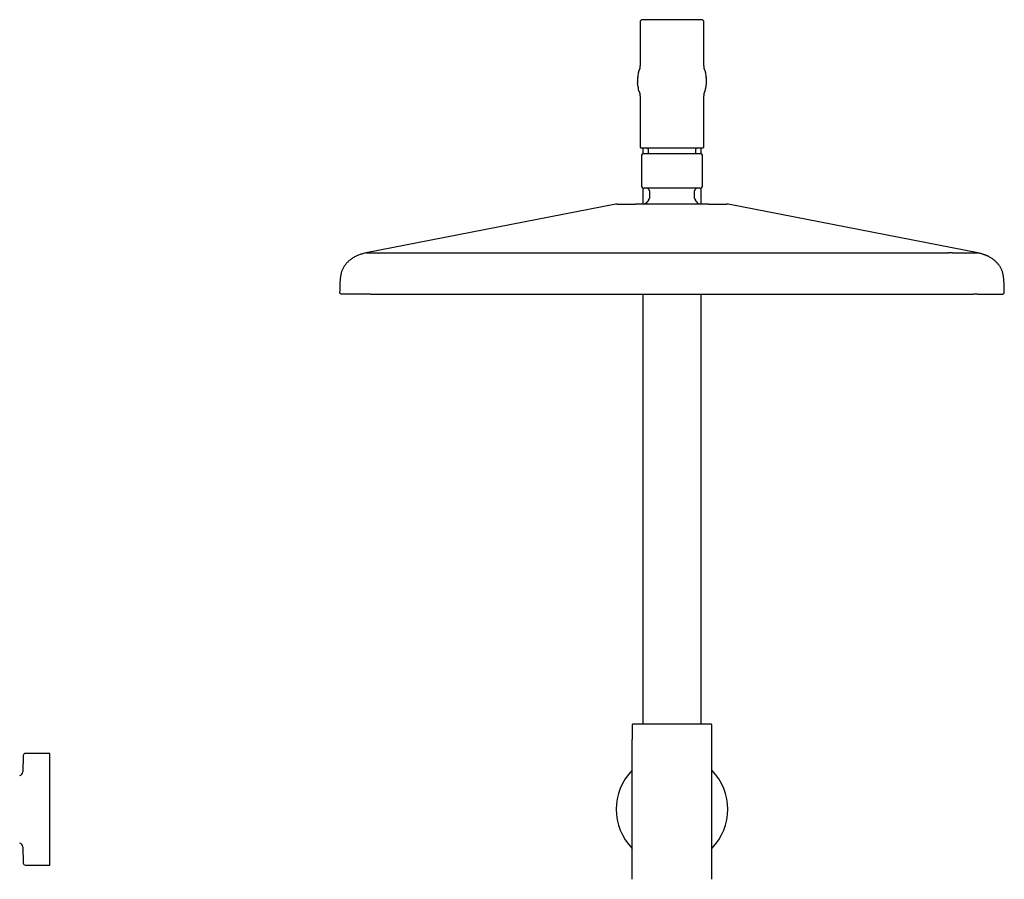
# Model space of a CAD drawing. Header units: millimetres. Extents: x 8 to 1715, y 12 to 2679.
# Tile 16 of 19: x 626 to 996, y 2355 to 2679. Entities that reach past the tile are written whole.
import ezdxf

# ---------------------------------------------------------------- set-up
doc = ezdxf.new("R2010")
doc.units = ezdxf.units.MM

msp = doc.modelspace()

# ---------------------------------------------------------------- linework, layer by layer
at = {"color": 7, "linetype": 'Continuous', "lineweight": 30}
for p, q in [((859, 2677.79), (859, 2662.14)), ((883, 2662.14), (883, 2677.79)), ((858.56, 2659.56), (858.63, 2659.8)), ((859, 2662.2), (859, 2662.2)), ((883, 2662.09), (883, 2662.14)), ((883, 2662.06), (883, 2662.1)), ((883, 2662.06), (883, 2662.09)), ((883.44, 2659.56), (883.37, 2659.8)), ((858, 2655.73), (858, 2655.79)), ((858.58, 2651.97), (858.56, 2652.03)), ((883.42, 2651.98), (883.43, 2651.98)), ((858.9, 2651.06), (858.89, 2651.09)), ((859, 2649.44), (859, 2630.89)), ((883, 2649.49), (883, 2649.52)), ((883, 2649.44), (883, 2649.49)), ((883, 2630.89), (883, 2649.44)), ((883.1, 2651.06), (883.11, 2651.09)), ((860, 2630.59), (860, 2628.33)), ((862, 2630.09), (862, 2628.39)), ((880, 2628.39), (880, 2630.09)), ((882, 2628.33), (882, 2630.6)), ((859.5, 2627.59), (859.5, 2616.39)), ((882.5, 2616.39), (882.5, 2627.59)), ((860, 2615.53), (860, 2609.47)), ((882, 2609.47), (882, 2615.53)), ((862.5, 2614.39), (862.5, 2611.62)), ((879.5, 2611.62), (879.5, 2614.39)), ((849.86, 2609.42), (756, 2591.07)), ((986, 2591.07), (892.14, 2609.42)), ((756.44, 2591.16), (756.01, 2591.07)), ((767, 2591.07), (871, 2591.07)), ((871, 2591.07), (975, 2591.07)), ((985.99, 2591.07), (985.56, 2591.16)), ((986, 2591.07), (986, 2591.07)), ((746.87, 2575.57), (746.83, 2575.58)), ((746.83, 2575.57), (746.83, 2575.57)), ((746.86, 2575.57), (746.84, 2575.57)), ((757.65, 2575.57), (756.08, 2575.57)), ((860, 2575.57), (860, 2413.79)), ((882, 2413.79), (882, 2575.57)), ((985.92, 2575.57), (984.35, 2575.57)), ((995.13, 2575.57), (995.17, 2575.58)), ((995.17, 2575.57), (995.17, 2575.57)), ((995.99, 2576.39), (995.99, 2576.39)), ((856, 2413.54), (856, 2408.13)), ((886, 2408.13), (886, 2413.54)), ((856, 2355.49), (856, 2408.13)), ((886, 2355.49), (886, 2408.13)), ((626.99, 2402.02), (626.88, 2395.93)), ((637, 2402.81), (627.79, 2402.81)), ((637, 2360.81), (637, 2402.81)), ((626.88, 2367.68), (626.99, 2361.59)), ((627.79, 2360.81), (637, 2360.81))]:
    msp.add_line(p, q, dxfattribs=at)
for centre, radius, start, end in [((860, 2677.79), 1, 90, 180), ((882, 2677.79), 1, 0, 90), ((871, 2655.79), 13, 163.1714, 180), ((871, 2655.79), 13, 0, 16.8286), ((859.3, 2630.89), 0.3, 180, 270), ((861.5, 2630.09), 0.5, 0, 90), ((880.5, 2630.09), 0.5, 90, 180), ((882.7, 2630.89), 0.3, 270, 0), ((860.3, 2627.59), 0.8, 90, 180), ((881.7, 2627.59), 0.8, 0, 90), ((860.5, 2616.39), 1, 180, 270), ((861.5, 2614.39), 1, 0, 90), ((880.5, 2614.39), 1, 90, 180), ((881.5, 2616.39), 1, 270, 0), ((871, 2601.89), 12.6, 134.3091, 142.9937), ((861.5, 2611.62), 1, 314.3091, 0), ((880.5, 2611.62), 1, 180, 225.6909), ((871, 2601.89), 12.6, 36.9873, 45.6909), ((850.44, 2606.47), 3, 90, 101.0581), ((891.56, 2606.47), 3, 78.9419, 90), ((856.25, 2413.54), 0.25, 90, 180), ((885.75, 2413.54), 0.25, 360, 90), ((627.79, 2402.01), 0.8, 90, 179), ((871, 2381.81), 21, 135.5847, 224.4153), ((871, 2381.81), 21, 315.5847, 44.4153), ((625.38, 2395.96), 1.5, 280.8834, 359), ((625.38, 2367.66), 1.5, 1, 79.1071), ((627.79, 2361.61), 0.8, 181, 270)]:
    msp.add_arc(centre, radius, start, end, dxfattribs=at)
for points, knots in [([(882, 2678.79), (882, 2678.79), (881.99, 2678.79), (881.94, 2678.79), (881.87, 2678.79), (881.76, 2678.79), (881.62, 2678.79), (881.44, 2678.79), (881.24, 2678.79), (881.01, 2678.79), (880.77, 2678.79), (880.5, 2678.79), (880.18, 2678.79), (879.78, 2678.79), (879.3, 2678.79), (878.83, 2678.79), (878.37, 2678.79), (877.94, 2678.79), (877.49, 2678.79), (877.06, 2678.79), (876.64, 2678.79), (876.26, 2678.79), (875.86, 2678.79), (875.46, 2678.79), (875, 2678.79), (874.48, 2678.79), (873.89, 2678.79), (873.31, 2678.79), (872.72, 2678.79), (872.15, 2678.79), (871.58, 2678.79), (871, 2678.79), (870.42, 2678.79), (869.85, 2678.79), (869.28, 2678.79), (868.69, 2678.79), (868.11, 2678.79), (867.52, 2678.79), (866.97, 2678.79), (866.44, 2678.79), (865.94, 2678.79), (865.45, 2678.79), (864.92, 2678.79), (864.36, 2678.79), (863.77, 2678.79), (863.26, 2678.79), (862.83, 2678.79), (862.46, 2678.79), (862.11, 2678.79), (861.81, 2678.79), (861.55, 2678.79), (861.33, 2678.79), (861.13, 2678.79), (860.94, 2678.79), (860.75, 2678.79), (860.56, 2678.79), (860.38, 2678.79), (860.24, 2678.79), (860.13, 2678.79), (860.06, 2678.79), (860.01, 2678.79), (860, 2678.79), (860, 2678.79)], [0, 0, 0, 0, 0.016653, 0.033274, 0.049909, 0.067079, 0.084707, 0.102325, 0.11999, 0.136085, 0.152143, 0.168204, 0.184311, 0.206216, 0.228077, 0.249996, 0.266435, 0.282833, 0.299236, 0.315687, 0.328568, 0.341419, 0.354263, 0.36712, 0.38001, 0.397662, 0.415278, 0.432913, 0.450086, 0.466715, 0.483338, 0.5, 0.51665, 0.53327, 0.549907, 0.567079, 0.584707, 0.602325, 0.61999, 0.636085, 0.652143, 0.668204, 0.684311, 0.706216, 0.728077, 0.749996, 0.766435, 0.782833, 0.799236, 0.815687, 0.828568, 0.841419, 0.854263, 0.86712, 0.88001, 0.897662, 0.915278, 0.932913, 0.950088, 0.966719, 0.983341, 1, 1, 1, 1]), ([(858.88, 2660.48), (858.87, 2660.45), (858.85, 2660.4), (858.8, 2660.28), (858.75, 2660.15), (858.69, 2659.99), (858.65, 2659.87), (858.63, 2659.8)], [0, 0, 0, 0, 0.156751, 0.360367, 0.568776, 0.782003, 1, 1, 1, 1]), ([(859, 2662.18), (859, 2662.18), (859, 2662.18), (859, 2662.17), (859, 2662.16), (859, 2662.15), (859, 2662.13), (859, 2662.12), (859, 2662.1), (859, 2662.08), (859, 2662.06), (859, 2662.03), (859, 2661.99), (858.99, 2661.95), (858.99, 2661.91), (858.99, 2661.85), (858.99, 2661.78), (858.98, 2661.71), (858.98, 2661.64), (858.98, 2661.57), (858.97, 2661.5), (858.97, 2661.44), (858.96, 2661.38), (858.96, 2661.32), (858.95, 2661.26), (858.94, 2661.14), (858.93, 2660.98), (858.91, 2660.78), (858.89, 2660.62), (858.88, 2660.5), (858.87, 2660.4), (858.86, 2660.34), (858.85, 2660.31), (858.85, 2660.31), (858.85, 2660.31)], [0, 0, 0, 0, 0.01668, 0.037155, 0.057085, 0.076022, 0.091944, 0.105949, 0.118089, 0.132581, 0.149516, 0.168846, 0.190446, 0.212895, 0.235655, 0.266478, 0.297841, 0.32974, 0.362175, 0.393724, 0.421916, 0.445464, 0.466138, 0.48451, 0.505414, 0.529991, 0.601188, 0.663772, 0.725163, 0.787267, 0.849227, 0.911034, 0.973454, 1, 1, 1, 1]), ([(883.14, 2660.34), (883.14, 2660.33), (883.14, 2660.33), (883.14, 2660.32), (883.15, 2660.31), (883.15, 2660.3), (883.15, 2660.3), (883.15, 2660.3), (883.14, 2660.32), (883.14, 2660.35), (883.14, 2660.38), (883.13, 2660.42), (883.12, 2660.48), (883.12, 2660.53), (883.11, 2660.59), (883.1, 2660.66), (883.09, 2660.72), (883.09, 2660.79), (883.08, 2660.87), (883.07, 2660.94), (883.07, 2661.01), (883.06, 2661.09), (883.05, 2661.16), (883.05, 2661.23), (883.04, 2661.29), (883.04, 2661.36), (883.03, 2661.43), (883.03, 2661.5), (883.02, 2661.58), (883.02, 2661.65), (883.02, 2661.73), (883.01, 2661.8), (883.01, 2661.87), (883.01, 2661.93), (883, 2661.98), (883, 2662.02), (883, 2662.05), (883, 2662.08), (883, 2662.09), (883, 2662.1), (883, 2662.11), (883, 2662.13), (883, 2662.15), (883, 2662.17), (883, 2662.18), (883, 2662.18), (883, 2662.18)], [0, 0, 0, 0, 0.006694, 0.025087, 0.046183, 0.065666, 0.084, 0.105585, 0.131545, 0.161893, 0.188824, 0.218477, 0.25086, 0.283793, 0.314096, 0.341758, 0.371482, 0.39743, 0.419952, 0.442369, 0.465518, 0.488953, 0.511377, 0.531784, 0.550195, 0.571539, 0.594272, 0.619171, 0.647765, 0.68022, 0.708532, 0.739415, 0.772144, 0.801954, 0.827966, 0.848989, 0.86641, 0.880151, 0.887829, 0.897526, 0.909309, 0.923212, 0.938759, 0.962579, 0.983042, 1, 1, 1, 1]), ([(883.37, 2659.8), (883.36, 2659.82), (883.35, 2659.84), (883.34, 2659.88), (883.33, 2659.92), (883.31, 2659.96), (883.3, 2660), (883.29, 2660.04), (883.27, 2660.07), (883.26, 2660.11), (883.25, 2660.14), (883.24, 2660.16), (883.23, 2660.19), (883.22, 2660.21), (883.21, 2660.24), (883.2, 2660.27), (883.2, 2660.29), (883.19, 2660.31), (883.18, 2660.33), (883.18, 2660.34), (883.17, 2660.37), (883.16, 2660.39), (883.15, 2660.41), (883.14, 2660.43), (883.14, 2660.45), (883.13, 2660.46), (883.12, 2660.47), (883.12, 2660.48), (883.12, 2660.48)], [0, 0, 0, 0, 0.078878, 0.149771, 0.212953, 0.268671, 0.317142, 0.358569, 0.389347, 0.414947, 0.435524, 0.44831, 0.458314, 0.465899, 0.471615, 0.477452, 0.486523, 0.500031, 0.519284, 0.543851, 0.573734, 0.62199, 0.679492, 0.745972, 0.821117, 0.906163, 0.999417, 1, 1, 1, 1]), ([(858.15, 2657.76), (858.15, 2657.74), (858.14, 2657.71), (858.13, 2657.64), (858.13, 2657.58), (858.12, 2657.52), (858.12, 2657.46), (858.11, 2657.39), (858.11, 2657.33), (858.1, 2657.26), (858.1, 2657.19), (858.09, 2657.13), (858.09, 2657.06), (858.09, 2656.99), (858.08, 2656.93), (858.08, 2656.86), (858.07, 2656.79), (858.07, 2656.71), (858.06, 2656.64), (858.06, 2656.57), (858.05, 2656.51), (858.05, 2656.45), (858.04, 2656.39), (858.04, 2656.34), (858.03, 2656.28), (858.03, 2656.23), (858.02, 2656.18), (858.02, 2656.14), (858.01, 2656.09), (858.01, 2656.05), (858.01, 2656.01), (858, 2655.98), (858, 2655.94), (858, 2655.92), (858, 2655.91)], [0, 0, 0, 0, 0.061729, 0.118506, 0.170573, 0.21815, 0.261436, 0.30061, 0.335836, 0.367266, 0.395044, 0.419309, 0.440208, 0.457911, 0.472636, 0.484709, 0.494667, 0.503407, 0.512056, 0.52177, 0.533519, 0.547888, 0.565222, 0.585749, 0.609638, 0.637033, 0.668069, 0.702881, 0.741614, 0.78442, 0.831467, 0.88294, 0.939043, 1, 1, 1, 1]), ([(858, 2655.73), (858, 2655.72), (858, 2655.7), (858, 2655.67), (858, 2655.64), (858.01, 2655.6), (858.01, 2655.57), (858.01, 2655.53), (858.01, 2655.5), (858.01, 2655.47), (858.01, 2655.44), (858.01, 2655.41), (858.02, 2655.38), (858.02, 2655.36), (858.02, 2655.35), (858.02, 2655.33), (858.02, 2655.31), (858.02, 2655.29), (858.02, 2655.26), (858.02, 2655.22), (858.02, 2655.18), (858.02, 2655.14), (858.02, 2655.09), (858.03, 2655.04), (858.03, 2654.99), (858.03, 2654.93), (858.03, 2654.88), (858.04, 2654.84), (858.04, 2654.82)], [0, 0, 0, 0, 0.093864, 0.176828, 0.249303, 0.31166, 0.364231, 0.400796, 0.430979, 0.455011, 0.469212, 0.480411, 0.489115, 0.492845, 0.496395, 0.499988, 0.503839, 0.512952, 0.524677, 0.539452, 0.564276, 0.595242, 0.632565, 0.685989, 0.749115, 0.822255, 0.905754, 1, 1, 1, 1]), ([(884, 2655.91), (884, 2655.92), (884, 2655.94), (884, 2655.98), (883.99, 2656.01), (883.99, 2656.05), (883.99, 2656.09), (883.98, 2656.14), (883.98, 2656.18), (883.97, 2656.23), (883.97, 2656.28), (883.96, 2656.34), (883.96, 2656.39), (883.95, 2656.45), (883.95, 2656.51), (883.94, 2656.57), (883.94, 2656.64), (883.93, 2656.72), (883.93, 2656.79), (883.92, 2656.86), (883.92, 2656.93), (883.91, 2656.99), (883.91, 2657.06), (883.91, 2657.13), (883.9, 2657.19), (883.9, 2657.26), (883.89, 2657.33), (883.89, 2657.39), (883.88, 2657.46), (883.88, 2657.52), (883.87, 2657.58), (883.87, 2657.64), (883.86, 2657.7), (883.85, 2657.74), (883.85, 2657.76)], [0, 0, 0, 0, 0.060984, 0.117109, 0.1686, 0.215662, 0.258479, 0.297219, 0.332036, 0.363073, 0.390466, 0.414351, 0.434871, 0.452196, 0.466554, 0.478292, 0.487997, 0.496643, 0.505387, 0.515355, 0.527439, 0.542174, 0.559885, 0.580791, 0.60506, 0.632839, 0.664268, 0.69949, 0.738656, 0.781931, 0.829494, 0.881543, 0.938297, 1, 1, 1, 1]), ([(883.96, 2654.82), (883.97, 2654.85), (883.97, 2654.9), (883.97, 2654.98), (883.97, 2655.06), (883.97, 2655.14), (883.97, 2655.21), (883.97, 2655.29), (883.97, 2655.35), (883.97, 2655.42), (883.97, 2655.48), (883.97, 2655.53), (883.97, 2655.59), (883.97, 2655.64), (883.96, 2655.69), (883.96, 2655.73), (883.96, 2655.77), (883.96, 2655.79), (883.96, 2655.79)], [0, 0, 0, 0, 0.140719, 0.268859, 0.385036, 0.489795, 0.583618, 0.66693, 0.740109, 0.796095, 0.844789, 0.886394, 0.921121, 0.949229, 0.971099, 0.987449, 0.994041, 1, 1, 1, 1]), ([(883.96, 2655.79), (883.97, 2655.79), (883.98, 2655.79), (883.99, 2655.79), (884, 2655.79), (884, 2655.79), (884, 2655.79)], [0, 0, 0, 0, 0.2135964, 0.4661697, 0.7280882, 1, 1, 1, 1]), ([(858.15, 2653.87), (858.13, 2654), (858.08, 2654.32), (858.05, 2654.64), (858.04, 2654.82)], [0, 0, 0, 0, 0.423907, 1, 1, 1, 1]), ([(858.14, 2653.87), (858.14, 2653.86), (858.15, 2653.84), (858.15, 2653.81), (858.16, 2653.78), (858.16, 2653.74), (858.17, 2653.7), (858.18, 2653.65), (858.19, 2653.61), (858.19, 2653.57), (858.2, 2653.54), (858.2, 2653.51), (858.21, 2653.46), (858.22, 2653.4), (858.24, 2653.33), (858.25, 2653.26), (858.26, 2653.18), (858.28, 2653.1), (858.3, 2653.02), (858.31, 2652.96), (858.32, 2652.93)], [0, 0, 0, 0, 0.103086, 0.192157, 0.267706, 0.330293, 0.380649, 0.419939, 0.450366, 0.463611, 0.476502, 0.489892, 0.504545, 0.539749, 0.585168, 0.642229, 0.711736, 0.79424, 0.890189, 1, 1, 1, 1]), ([(858.56, 2652.03), (858.48, 2652.27), (858.4, 2652.57), (858.33, 2652.88), (858.32, 2652.94)], [0, 0, 0, 0, 0.815333, 1, 1, 1, 1]), ([(858.58, 2651.97), (858.58, 2651.95), (858.59, 2651.91), (858.62, 2651.84), (858.63, 2651.78), (858.65, 2651.72), (858.67, 2651.67), (858.69, 2651.62), (858.71, 2651.57), (858.72, 2651.52), (858.74, 2651.49), (858.75, 2651.46), (858.75, 2651.43), (858.76, 2651.41), (858.77, 2651.39), (858.78, 2651.37), (858.78, 2651.35), (858.79, 2651.34), (858.8, 2651.32), (858.8, 2651.3), (858.81, 2651.28), (858.82, 2651.26), (858.83, 2651.24), (858.84, 2651.21), (858.85, 2651.19), (858.85, 2651.16), (858.86, 2651.14), (858.87, 2651.12), (858.88, 2651.11), (858.88, 2651.1), (858.89, 2651.08), (858.89, 2651.07), (858.89, 2651.07), (858.9, 2651.06)], [0, 0, 0, 0, 0.061463, 0.116532, 0.165426, 0.208342, 0.245458, 0.276942, 0.300123, 0.319201, 0.334349, 0.341548, 0.347577, 0.352598, 0.356885, 0.359739, 0.362782, 0.366529, 0.371265, 0.381007, 0.393763, 0.41299, 0.43664, 0.464694, 0.509068, 0.56106, 0.620442, 0.686947, 0.748749, 0.815268, 0.882046, 0.945862, 1, 1, 1, 1]), ([(883.1, 2651.06), (883.1, 2651.06), (883.11, 2651.07), (883.11, 2651.08), (883.12, 2651.1), (883.12, 2651.11), (883.13, 2651.13), (883.14, 2651.16), (883.15, 2651.18), (883.16, 2651.21), (883.18, 2651.24), (883.19, 2651.28), (883.21, 2651.33), (883.22, 2651.37), (883.24, 2651.42), (883.26, 2651.46), (883.27, 2651.49), (883.28, 2651.53), (883.3, 2651.59), (883.33, 2651.68), (883.37, 2651.82), (883.41, 2651.92), (883.42, 2651.98)], [0, 0, 0, 0, 0.024168, 0.130479, 0.243011, 0.355857, 0.458736, 0.532179, 0.598894, 0.658697, 0.711442, 0.76268, 0.804633, 0.837474, 0.861852, 0.871425, 0.879807, 0.887706, 0.898818, 0.922452, 0.956174, 1, 1, 1, 1]), ([(883.42, 2651.98), (883.43, 2652), (883.44, 2652.03), (883.45, 2652.07), (883.46, 2652.09)], [0, 0, 0, 0, 0.491207, 1, 1, 1, 1]), ([(883.46, 2652.09), (883.53, 2652.31), (883.61, 2652.59), (883.67, 2652.88), (883.68, 2652.94)], [0, 0, 0, 0, 0.803291, 1, 1, 1, 1]), ([(883.68, 2652.93), (883.69, 2652.96), (883.7, 2653), (883.71, 2653.07), (883.72, 2653.13), (883.74, 2653.2), (883.75, 2653.26), (883.76, 2653.32), (883.77, 2653.38), (883.78, 2653.42), (883.79, 2653.45), (883.79, 2653.48), (883.8, 2653.52), (883.81, 2653.57), (883.82, 2653.63), (883.83, 2653.68), (883.83, 2653.73), (883.84, 2653.78), (883.85, 2653.82), (883.85, 2653.85), (883.86, 2653.87)], [0, 0, 0, 0, 0.10746, 0.201073, 0.281288, 0.348595, 0.403606, 0.447236, 0.481128, 0.495432, 0.50875, 0.521875, 0.535635, 0.567684, 0.608958, 0.661413, 0.726113, 0.803756, 0.894888, 1, 1, 1, 1]), ([(883.85, 2653.87), (883.87, 2654), (883.92, 2654.32), (883.95, 2654.64), (883.96, 2654.82)], [0, 0, 0, 0, 0.423908, 1, 1, 1, 1]), ([(858.88, 2651.19), (858.88, 2651.19), (858.88, 2651.2), (858.88, 2651.2), (858.88, 2651.21), (858.88, 2651.2), (858.88, 2651.18), (858.89, 2651.13), (858.9, 2651.05), (858.91, 2650.97), (858.91, 2650.89), (858.92, 2650.81), (858.93, 2650.73), (858.94, 2650.65), (858.94, 2650.57), (858.95, 2650.49), (858.95, 2650.41), (858.96, 2650.34), (858.96, 2650.27), (858.97, 2650.2), (858.97, 2650.12), (858.98, 2650.04), (858.98, 2649.95), (858.98, 2649.88), (858.99, 2649.82), (858.99, 2649.75), (858.99, 2649.7), (858.99, 2649.64), (859, 2649.58), (859, 2649.54), (859, 2649.52), (859, 2649.49), (859, 2649.47), (859, 2649.46), (859, 2649.44), (859, 2649.43), (859, 2649.41), (859, 2649.4), (859, 2649.39), (859, 2649.38), (859, 2649.38)], [0, 0, 0, 0, 0.006416, 0.042568, 0.075846, 0.110151, 0.146152, 0.19603, 0.248078, 0.301248, 0.337526, 0.374366, 0.411567, 0.446434, 0.478112, 0.506543, 0.531824, 0.556493, 0.57769, 0.600708, 0.627184, 0.657139, 0.687059, 0.714642, 0.738475, 0.761539, 0.78698, 0.814986, 0.845465, 0.862593, 0.877892, 0.891339, 0.902913, 0.913682, 0.927139, 0.942568, 0.96066, 0.978707, 0.995101, 1, 1, 1, 1]), ([(883, 2649.38), (883, 2649.39), (883, 2649.39), (883, 2649.41), (883, 2649.42), (883, 2649.44), (883, 2649.46), (883, 2649.47), (883, 2649.5), (883, 2649.53), (883, 2649.58), (883.01, 2649.64), (883.01, 2649.71), (883.01, 2649.79), (883.02, 2649.87), (883.02, 2649.96), (883.02, 2650.06), (883.03, 2650.15), (883.04, 2650.24), (883.04, 2650.33), (883.05, 2650.41), (883.05, 2650.49), (883.06, 2650.57), (883.06, 2650.65), (883.07, 2650.74), (883.08, 2650.82), (883.09, 2650.9), (883.09, 2650.97), (883.1, 2651.04), (883.11, 2651.09), (883.11, 2651.14), (883.12, 2651.18), (883.12, 2651.2), (883.12, 2651.21), (883.12, 2651.21), (883.12, 2651.21)], [0, 0, 0, 0, 0.018493, 0.03893, 0.060119, 0.078213, 0.093006, 0.104794, 0.117374, 0.141302, 0.170229, 0.201174, 0.238732, 0.271911, 0.303609, 0.338843, 0.378431, 0.416124, 0.448257, 0.476292, 0.503761, 0.531778, 0.563342, 0.598628, 0.63757, 0.678982, 0.719892, 0.760159, 0.799808, 0.838869, 0.881122, 0.921666, 0.960292, 0.99711, 1, 1, 1, 1]), ([(883, 2649.49), (883, 2649.5), (883, 2649.51), (883, 2649.52), (883, 2649.52)], [0, 0, 0, 0, 0.502159, 1, 1, 1, 1]), ([(859.3, 2630.59), (859.3, 2630.59), (859.31, 2630.59), (859.36, 2630.59), (859.44, 2630.59), (859.55, 2630.59), (859.71, 2630.59), (859.89, 2630.59), (860.11, 2630.59), (860.35, 2630.59), (860.61, 2630.59), (860.89, 2630.59), (861.21, 2630.59), (861.55, 2630.59), (861.91, 2630.59), (862.31, 2630.59), (862.72, 2630.59), (863.16, 2630.59), (863.62, 2630.59), (864.1, 2630.59), (864.59, 2630.59), (865.1, 2630.59), (865.62, 2630.59), (866.15, 2630.59), (866.71, 2630.59), (867.3, 2630.59), (867.92, 2630.59), (868.55, 2630.59), (869.17, 2630.59), (869.78, 2630.59), (870.39, 2630.59), (871, 2630.59), (871.61, 2630.59), (872.22, 2630.59), (872.83, 2630.59), (873.45, 2630.59), (874.08, 2630.59), (874.7, 2630.59), (875.29, 2630.59), (875.85, 2630.59), (876.38, 2630.59), (876.9, 2630.59), (877.41, 2630.59), (877.9, 2630.59), (878.38, 2630.59), (878.84, 2630.59), (879.28, 2630.59), (879.69, 2630.59), (880.09, 2630.59), (880.45, 2630.59), (880.79, 2630.59), (881.11, 2630.59), (881.39, 2630.59), (881.65, 2630.59), (881.89, 2630.59), (882.11, 2630.59), (882.29, 2630.59), (882.45, 2630.59), (882.56, 2630.59), (882.64, 2630.59), (882.69, 2630.59), (882.7, 2630.59), (882.7, 2630.59)], [0, 0, 0, 0, 0.016659, 0.033281, 0.049912, 0.067086, 0.084721, 0.102337, 0.119989, 0.136095, 0.152156, 0.168214, 0.18431, 0.20076, 0.217162, 0.233561, 0.25, 0.26645, 0.282853, 0.299251, 0.31569, 0.331797, 0.347858, 0.363916, 0.380011, 0.397675, 0.415294, 0.432921, 0.450093, 0.46673, 0.48335, 0.5, 0.516662, 0.533284, 0.549914, 0.567086, 0.584721, 0.602337, 0.619989, 0.636095, 0.652156, 0.668214, 0.68431, 0.70076, 0.717162, 0.733561, 0.75, 0.76645, 0.782853, 0.799251, 0.81569, 0.831797, 0.847858, 0.863916, 0.880011, 0.897675, 0.915294, 0.932921, 0.950092, 0.966726, 0.983347, 1, 1, 1, 1]), ([(881.7, 2628.39), (881.7, 2628.39), (881.7, 2628.39), (881.68, 2628.39), (881.66, 2628.39), (881.62, 2628.39), (881.58, 2628.39), (881.54, 2628.39), (881.5, 2628.39), (881.45, 2628.39), (881.4, 2628.39), (881.34, 2628.39), (881.26, 2628.39), (881.17, 2628.39), (881.06, 2628.39), (880.94, 2628.39), (880.81, 2628.39), (880.67, 2628.39), (880.51, 2628.39), (880.34, 2628.39), (880.16, 2628.39), (879.97, 2628.39), (879.77, 2628.39), (879.55, 2628.39), (879.29, 2628.39), (879.01, 2628.39), (878.7, 2628.39), (878.38, 2628.39), (878.03, 2628.39), (877.67, 2628.39), (877.29, 2628.39), (876.89, 2628.39), (876.47, 2628.39), (876, 2628.39), (875.47, 2628.39), (874.87, 2628.39), (874.26, 2628.39), (873.63, 2628.39), (872.99, 2628.39), (872.33, 2628.39), (871.67, 2628.39), (871, 2628.39), (870.33, 2628.39), (869.67, 2628.39), (869.01, 2628.39), (868.41, 2628.39), (867.86, 2628.39), (867.37, 2628.39), (866.89, 2628.39), (866.42, 2628.39), (865.97, 2628.39), (865.53, 2628.39), (865.11, 2628.39), (864.71, 2628.39), (864.33, 2628.39), (863.99, 2628.39), (863.68, 2628.39), (863.4, 2628.39), (863.14, 2628.39), (862.9, 2628.39), (862.66, 2628.39), (862.44, 2628.39), (862.22, 2628.39), (862, 2628.39), (861.81, 2628.39), (861.62, 2628.39), (861.44, 2628.39), (861.3, 2628.39), (861.18, 2628.39), (861.08, 2628.39), (860.98, 2628.39), (860.89, 2628.39), (860.8, 2628.39), (860.71, 2628.39), (860.61, 2628.39), (860.51, 2628.39), (860.43, 2628.39), (860.37, 2628.39), (860.33, 2628.39), (860.3, 2628.39), (860.3, 2628.39), (860.3, 2628.39)], [0, 0, 0, 0, 0.009496, 0.018984, 0.028471, 0.037967, 0.048139, 0.05517, 0.062198, 0.069225, 0.076256, 0.083293, 0.090339, 0.100436, 0.110518, 0.120596, 0.13068, 0.140779, 0.151657, 0.162294, 0.17292, 0.183545, 0.194182, 0.204842, 0.217884, 0.23093, 0.244289, 0.257942, 0.27161, 0.285835, 0.300064, 0.31456, 0.329297, 0.344052, 0.363024, 0.382011, 0.401417, 0.420838, 0.440544, 0.460265, 0.480124, 0.499999, 0.519858, 0.539733, 0.559438, 0.579159, 0.594686, 0.610213, 0.62558, 0.640756, 0.65595, 0.67069, 0.685432, 0.699928, 0.714151, 0.728392, 0.73977, 0.751149, 0.762541, 0.77341, 0.784279, 0.795161, 0.806457, 0.817732, 0.829, 0.840274, 0.851569, 0.862104, 0.87003, 0.87795, 0.885868, 0.89379, 0.90172, 0.909664, 0.923366, 0.937055, 0.950757, 0.963678, 0.975781, 0.987882, 1, 1, 1, 1]), ([(881.5, 2615.39), (881.5, 2615.39), (881.49, 2615.39), (881.45, 2615.39), (881.38, 2615.39), (881.27, 2615.39), (881.14, 2615.39), (880.97, 2615.39), (880.77, 2615.39), (880.56, 2615.39), (880.33, 2615.39), (880.07, 2615.39), (879.76, 2615.39), (879.38, 2615.39), (878.92, 2615.39), (878.47, 2615.39), (878.03, 2615.39), (877.62, 2615.39), (877.19, 2615.39), (876.78, 2615.39), (876.39, 2615.39), (876.02, 2615.39), (875.64, 2615.39), (875.26, 2615.39), (874.82, 2615.39), (874.32, 2615.39), (873.76, 2615.39), (873.2, 2615.39), (872.65, 2615.39), (872.1, 2615.39), (871.55, 2615.39), (871, 2615.39), (870.45, 2615.39), (869.9, 2615.39), (869.35, 2615.39), (868.8, 2615.39), (868.24, 2615.39), (867.68, 2615.39), (867.15, 2615.39), (866.65, 2615.39), (866.17, 2615.39), (865.7, 2615.39), (865.2, 2615.39), (864.66, 2615.39), (864.1, 2615.39), (863.61, 2615.39), (863.2, 2615.39), (862.85, 2615.39), (862.52, 2615.39), (862.23, 2615.39), (861.98, 2615.39), (861.77, 2615.39), (861.58, 2615.39), (861.4, 2615.39), (861.21, 2615.39), (861.03, 2615.39), (860.86, 2615.39), (860.73, 2615.39), (860.62, 2615.39), (860.55, 2615.39), (860.51, 2615.39), (860.5, 2615.39), (860.5, 2615.39)], [0, 0, 0, 0, 0.016653, 0.033273, 0.049908, 0.067079, 0.084706, 0.102325, 0.11999, 0.136085, 0.152142, 0.168204, 0.184311, 0.206216, 0.228076, 0.249996, 0.266434, 0.282833, 0.299236, 0.315687, 0.328567, 0.341419, 0.354263, 0.367119, 0.38001, 0.397662, 0.415278, 0.432913, 0.450086, 0.466715, 0.483338, 0.5, 0.516649, 0.533269, 0.549906, 0.567079, 0.584706, 0.602325, 0.61999, 0.636085, 0.652142, 0.668204, 0.684311, 0.706216, 0.728076, 0.749996, 0.766434, 0.782833, 0.799236, 0.815687, 0.828567, 0.841419, 0.854263, 0.867119, 0.88001, 0.897662, 0.915278, 0.932913, 0.950088, 0.966719, 0.983341, 1, 1, 1, 1]), ([(850.44, 2609.47), (850.44, 2609.47), (850.45, 2609.47), (850.5, 2609.47), (850.59, 2609.47), (850.7, 2609.47), (850.85, 2609.47), (851.02, 2609.47), (851.23, 2609.47), (851.46, 2609.47), (851.7, 2609.47), (851.96, 2609.47), (852.21, 2609.47), (852.49, 2609.47), (852.78, 2609.47), (853.1, 2609.47), (853.4, 2609.47), (853.69, 2609.47), (853.95, 2609.47), (854.24, 2609.47), (854.54, 2609.47), (854.87, 2609.47), (855.2, 2609.47), (855.44, 2609.47), (855.55, 2609.47)], [0, 0, 0, 0, 0.056839, 0.114012, 0.169905, 0.224784, 0.279348, 0.333419, 0.387747, 0.441136, 0.494125, 0.538076, 0.581999, 0.625937, 0.669934, 0.714035, 0.760231, 0.792184, 0.824246, 0.856436, 0.892402, 0.928345, 0.964203, 1, 1, 1, 1]), ([(855.55, 2609.47), (855.74, 2609.47), (856.1, 2609.47), (856.69, 2609.47), (857.1, 2609.47), (857.3, 2609.47)], [0, 0, 0, 0, 0.333441, 0.666551, 1, 1, 1, 1]), ([(884.7, 2609.47), (884.48, 2609.47), (884.05, 2609.47), (883.37, 2609.47), (882.67, 2609.47), (881.95, 2609.47), (881.19, 2609.47), (880.41, 2609.47), (879.62, 2609.47), (878.92, 2609.47), (878.34, 2609.47), (877.87, 2609.47), (877.4, 2609.47), (876.92, 2609.47), (876.42, 2609.47), (875.91, 2609.47), (875.38, 2609.47), (874.72, 2609.47), (873.92, 2609.47), (873.01, 2609.47), (872.09, 2609.47), (871.24, 2609.47), (870.46, 2609.47), (869.73, 2609.47), (869.01, 2609.47), (868.29, 2609.47), (867.57, 2609.47), (866.9, 2609.47), (866.28, 2609.47), (865.71, 2609.47), (865.14, 2609.47), (864.58, 2609.47), (864.03, 2609.47), (863.48, 2609.47), (863.02, 2609.47), (862.64, 2609.47), (862.35, 2609.47), (862.06, 2609.47), (861.77, 2609.47), (861.49, 2609.47), (861.21, 2609.47), (860.92, 2609.47), (860.63, 2609.47), (860.34, 2609.47), (860.06, 2609.47), (859.79, 2609.47), (859.42, 2609.47), (858.95, 2609.47), (858.38, 2609.47), (857.83, 2609.47), (857.48, 2609.47), (857.3, 2609.47)], [0, 0, 0, 0, 0.0285546, 0.0570783, 0.085621, 0.1142321, 0.1438304, 0.1733457, 0.2028314, 0.232341, 0.2491594, 0.2658138, 0.2823133, 0.2991012, 0.3165149, 0.3340608, 0.3517506, 0.3712175, 0.4020812, 0.4327749, 0.4633562, 0.4938833, 0.5181914, 0.542461, 0.5667212, 0.5910006, 0.6153282, 0.6397326, 0.6594041, 0.6790322, 0.6986329, 0.7182219, 0.7378151, 0.7574282, 0.7770772, 0.7877923, 0.7984736, 0.8091236, 0.8197445, 0.8303388, 0.840909, 0.8514575, 0.8630387, 0.8745999, 0.8853266, 0.8957032, 0.9061552, 0.9297695, 0.9534971, 0.9768796, 1, 1, 1, 1]), ([(884.7, 2609.47), (884.9, 2609.47), (885.31, 2609.47), (885.9, 2609.47), (886.26, 2609.47), (886.45, 2609.47)], [0, 0, 0, 0, 0.333439, 0.666549, 1, 1, 1, 1]), ([(886.45, 2609.47), (886.58, 2609.47), (886.84, 2609.47), (887.22, 2609.47), (887.58, 2609.47), (887.94, 2609.47), (888.28, 2609.47), (888.58, 2609.47), (888.86, 2609.47), (889.1, 2609.47), (889.34, 2609.47), (889.57, 2609.47), (889.79, 2609.47), (890.03, 2609.47), (890.29, 2609.47), (890.54, 2609.47), (890.73, 2609.47), (890.86, 2609.47), (890.96, 2609.47), (891.04, 2609.47), (891.13, 2609.47), (891.24, 2609.47), (891.37, 2609.47), (891.48, 2609.47), (891.55, 2609.47), (891.56, 2609.47), (891.56, 2609.47)], [0, 0, 0, 0, 0.0401697, 0.0806761, 0.1216326, 0.1625864, 0.2031119, 0.24501, 0.2789343, 0.3131925, 0.3481977, 0.3837168, 0.4190241, 0.4541429, 0.5066293, 0.5590643, 0.6115226, 0.6362835, 0.661074, 0.6859017, 0.7116649, 0.7406344, 0.8052527, 0.8699275, 0.9347975, 1, 1, 1, 1]), ([(755.99, 2591.07), (755.76, 2591.02), (755.3, 2590.93), (754.63, 2590.75), (753.98, 2590.56), (753.37, 2590.35), (752.78, 2590.11), (752.19, 2589.85), (751.6, 2589.55), (751.01, 2589.21), (750.46, 2588.84), (749.95, 2588.46), (749.47, 2588.06), (749.02, 2587.64), (748.61, 2587.2), (748.23, 2586.76), (747.89, 2586.3), (747.59, 2585.84), (747.32, 2585.37), (747.08, 2584.89), (746.88, 2584.41), (746.7, 2583.92), (746.57, 2583.44), (746.46, 2582.98), (746.37, 2582.53), (746.3, 2582.05), (746.25, 2581.57), (746.2, 2581.1), (746.16, 2580.63), (746.13, 2580.13), (746.11, 2579.59), (746.08, 2579.02), (746.06, 2578.42), (746.04, 2577.78), (746.03, 2577.1), (746.02, 2576.63), (746.01, 2576.39)], [0, 0, 0, 0, 0.035777, 0.07078, 0.10464, 0.13742, 0.169184, 0.199995, 0.235169, 0.269202, 0.302185, 0.334198, 0.365934, 0.396792, 0.426827, 0.456092, 0.484641, 0.512538, 0.539864, 0.566205, 0.592309, 0.618498, 0.645254, 0.667075, 0.689959, 0.714241, 0.74024, 0.762475, 0.786141, 0.811372, 0.838297, 0.867044, 0.897171, 0.929292, 0.963528, 1, 1, 1, 1]), ([(756.09, 2591.07), (756.07, 2591.07), (756.02, 2591.07), (756.01, 2591.07), (756.01, 2591.07)], [0, 0, 0, 0, 0.595046, 1, 1, 1, 1]), ([(756.75, 2591.22), (756.75, 2591.22), (756.75, 2591.22), (756.75, 2591.22), (756.74, 2591.21), (756.73, 2591.21), (756.72, 2591.21), (756.7, 2591.21), (756.68, 2591.2), (756.66, 2591.2), (756.64, 2591.19), (756.61, 2591.19), (756.57, 2591.18), (756.54, 2591.17), (756.5, 2591.17), (756.46, 2591.16), (756.41, 2591.15), (756.36, 2591.14), (756.31, 2591.13), (756.25, 2591.12), (756.2, 2591.11), (756.14, 2591.1), (756.1, 2591.09), (756.07, 2591.09)], [0, 0, 0, 0, 0.003112, 0.048544, 0.09498, 0.142424, 0.186806, 0.232044, 0.278144, 0.325109, 0.372946, 0.421658, 0.47125, 0.521729, 0.5731, 0.625368, 0.678539, 0.732619, 0.784446, 0.837093, 0.890564, 0.944864, 1, 1, 1, 1]), ([(756.09, 2591.07), (756.11, 2591.07), (756.13, 2591.07), (756.18, 2591.07), (756.24, 2591.07), (756.32, 2591.07), (756.41, 2591.07), (756.53, 2591.07), (756.68, 2591.07), (756.85, 2591.07), (757.03, 2591.07), (757.22, 2591.07), (757.38, 2591.07), (757.52, 2591.07), (757.65, 2591.07), (757.8, 2591.07), (757.96, 2591.07), (758.15, 2591.07), (758.35, 2591.07), (758.57, 2591.07), (758.79, 2591.07), (759, 2591.07), (759.29, 2591.07), (759.65, 2591.07), (760.09, 2591.07), (760.54, 2591.07), (761.01, 2591.07), (761.53, 2591.07), (762, 2591.07), (762.4, 2591.07), (762.69, 2591.07), (762.96, 2591.07), (763.22, 2591.07), (763.51, 2591.07), (763.84, 2591.07), (764.21, 2591.07), (764.64, 2591.07), (765.09, 2591.07), (765.4, 2591.07), (765.57, 2591.07)], [0, 0, 0, 0, 0.017369, 0.037046, 0.059036, 0.083344, 0.109971, 0.13838, 0.169023, 0.201892, 0.236976, 0.26388, 0.289253, 0.305911, 0.323738, 0.342732, 0.362892, 0.384219, 0.409025, 0.434067, 0.456049, 0.478029, 0.500007, 0.54163, 0.581851, 0.619858, 0.659904, 0.701997, 0.74614, 0.771759, 0.793725, 0.812034, 0.831741, 0.852844, 0.87534, 0.903636, 0.93385, 0.965973, 1, 1, 1, 1]), ([(765.57, 2591.07), (765.8, 2591.07), (766.28, 2591.07), (766.76, 2591.07), (767, 2591.07)], [0, 0, 0, 0, 0.49983, 1, 1, 1, 1]), ([(976.43, 2591.07), (976.2, 2591.07), (975.72, 2591.07), (975.24, 2591.07), (975, 2591.07)], [0, 0, 0, 0, 0.5, 1, 1, 1, 1]), ([(976.43, 2591.07), (976.52, 2591.07), (976.69, 2591.07), (976.97, 2591.07), (977.28, 2591.07), (977.62, 2591.07), (977.99, 2591.07), (978.38, 2591.07), (978.8, 2591.07), (979.24, 2591.07), (979.66, 2591.07), (980.04, 2591.07), (980.33, 2591.07), (980.58, 2591.07), (980.8, 2591.07), (981.03, 2591.07), (981.27, 2591.07), (981.53, 2591.07), (981.8, 2591.07), (982.07, 2591.07), (982.32, 2591.07), (982.55, 2591.07), (982.85, 2591.07), (983.19, 2591.07), (983.56, 2591.07), (983.91, 2591.07), (984.23, 2591.07), (984.55, 2591.07), (984.8, 2591.07), (984.99, 2591.07), (985.12, 2591.07), (985.23, 2591.07), (985.33, 2591.07), (985.43, 2591.07), (985.54, 2591.07), (985.64, 2591.07), (985.75, 2591.07), (985.84, 2591.07), (985.88, 2591.07), (985.91, 2591.07)], [0, 0, 0, 0, 0.017273, 0.036874, 0.05881, 0.083083, 0.109698, 0.138115, 0.168786, 0.201703, 0.236857, 0.263823, 0.289253, 0.305908, 0.323733, 0.342726, 0.362887, 0.384215, 0.409023, 0.434067, 0.45605, 0.478029, 0.500008, 0.54163, 0.581858, 0.619885, 0.65994, 0.70203, 0.74616, 0.771767, 0.793759, 0.812127, 0.831877, 0.853007, 0.875514, 0.9038, 0.933982, 0.96605, 1, 1, 1, 1]), ([(985.93, 2591.09), (985.92, 2591.09), (985.9, 2591.09), (985.88, 2591.1), (985.86, 2591.1), (985.84, 2591.1), (985.83, 2591.11), (985.81, 2591.11), (985.8, 2591.11), (985.79, 2591.11), (985.79, 2591.11), (985.78, 2591.11), (985.78, 2591.11), (985.78, 2591.12), (985.78, 2591.12), (985.78, 2591.12)], [0, 0, 0, 0, 0.093005, 0.184434, 0.274294, 0.36259, 0.449328, 0.534515, 0.618155, 0.69347, 0.767495, 0.840231, 0.911684, 0.981857, 1, 1, 1, 1]), ([(985.99, 2591.07), (985.99, 2591.07), (985.98, 2591.07), (985.93, 2591.07), (985.91, 2591.07)], [0, 0, 0, 0, 0.404969, 1, 1, 1, 1]), ([(995.99, 2576.39), (995.98, 2576.51), (995.98, 2576.83), (995.97, 2577.31), (995.95, 2577.83), (995.94, 2578.32), (995.93, 2578.78), (995.91, 2579.21), (995.89, 2579.66), (995.87, 2580.13), (995.84, 2580.6), (995.8, 2581.04), (995.76, 2581.48), (995.71, 2581.91), (995.65, 2582.35), (995.59, 2582.74), (995.51, 2583.11), (995.43, 2583.44), (995.34, 2583.75), (995.24, 2584.09), (995.1, 2584.46), (994.94, 2584.85), (994.76, 2585.2), (994.59, 2585.53), (994.39, 2585.87), (994.14, 2586.24), (993.85, 2586.65), (993.53, 2587.04), (993.17, 2587.44), (992.78, 2587.83), (992.36, 2588.21), (991.9, 2588.58), (991.42, 2588.93), (990.93, 2589.24), (990.51, 2589.49), (990.16, 2589.67), (989.88, 2589.81), (989.61, 2589.94), (989.34, 2590.06), (989.06, 2590.18), (988.76, 2590.29), (988.45, 2590.41), (988.12, 2590.52), (987.77, 2590.63), (987.39, 2590.75), (986.97, 2590.86), (986.52, 2590.97), (986.21, 2591.03), (986.05, 2591.06)], [0, 0, 0, 0, 0.019058, 0.047074, 0.073345, 0.097987, 0.121107, 0.142807, 0.163182, 0.189203, 0.213115, 0.235127, 0.255435, 0.279565, 0.301501, 0.321586, 0.340129, 0.3574, 0.373622, 0.388975, 0.411605, 0.432748, 0.452562, 0.471103, 0.488855, 0.512841, 0.537835, 0.563913, 0.59043, 0.618123, 0.647072, 0.677192, 0.707091, 0.736395, 0.765045, 0.78078, 0.796277, 0.811524, 0.826506, 0.841263, 0.856989, 0.874234, 0.891438, 0.910043, 0.93012, 0.951746, 0.975008, 1, 1, 1, 1]), ([(746.81, 2575.57), (746.81, 2575.57), (746.75, 2575.57), (746.63, 2575.59), (746.47, 2575.64), (746.34, 2575.73), (746.22, 2575.83), (746.13, 2575.94), (746.07, 2576.08), (746.02, 2576.23), (746.02, 2576.33), (746.01, 2576.39)], [0, 0, 0, 0, 0.010504, 0.145009, 0.276516, 0.40241, 0.520724, 0.632036, 0.750171, 0.873534, 1, 1, 1, 1]), ([(746.82, 2575.57), (746.82, 2575.57), (746.82, 2575.57), (746.82, 2575.57), (746.82, 2575.57), (746.81, 2575.57), (746.81, 2575.57)], [0, 0, 0, 0, 0.076602, 0.385595, 0.693395, 1, 1, 1, 1]), ([(756.08, 2575.57), (755.88, 2575.57), (755.48, 2575.57), (754.88, 2575.57), (754.29, 2575.57), (753.7, 2575.57), (753.12, 2575.57), (752.56, 2575.57), (752.01, 2575.57), (751.48, 2575.57), (750.97, 2575.57), (750.48, 2575.57), (750.02, 2575.57), (749.58, 2575.57), (749.16, 2575.57), (748.78, 2575.57), (748.43, 2575.57), (748.11, 2575.57), (747.83, 2575.57), (747.58, 2575.57), (747.36, 2575.57), (747.19, 2575.57), (747.05, 2575.57), (746.95, 2575.57), (746.89, 2575.57), (746.88, 2575.57), (746.87, 2575.57)], [0, 0, 0, 0, 0.041642, 0.083232, 0.124949, 0.166645, 0.208252, 0.249948, 0.291641, 0.333251, 0.374957, 0.41662, 0.458244, 0.500005, 0.541732, 0.583354, 0.625046, 0.666717, 0.708323, 0.750045, 0.791702, 0.833307, 0.875037, 0.916741, 0.958336, 1, 1, 1, 1]), ([(757.65, 2575.57), (761.66, 2575.57), (769.67, 2575.57), (781.66, 2575.57), (793.6, 2575.57), (805.51, 2575.57), (817.37, 2575.57), (828.35, 2575.57), (838.45, 2575.57), (847.68, 2575.57), (856.88, 2575.57), (866.06, 2575.57), (875.23, 2575.57), (885.02, 2575.57), (895.45, 2575.57), (906.53, 2575.57), (917.65, 2575.57), (928.81, 2575.57), (939.94, 2575.57), (951.04, 2575.57), (962.11, 2575.57), (973.22, 2575.57), (980.64, 2575.57), (984.35, 2575.57)], [0, 0, 0, 0, 0.0530783, 0.1059671, 0.1586665, 0.2111763, 0.2634966, 0.3156274, 0.3564544, 0.3971644, 0.4377575, 0.4782335, 0.518615, 0.5590772, 0.6077875, 0.6566676, 0.7057175, 0.7549371, 0.8043265, 0.8529992, 0.9018357, 0.950836, 1, 1, 1, 1]), ([(985.92, 2575.57), (986.12, 2575.57), (986.52, 2575.57), (987.12, 2575.57), (987.71, 2575.57), (988.3, 2575.57), (988.88, 2575.57), (989.44, 2575.57), (989.99, 2575.57), (990.52, 2575.57), (991.03, 2575.57), (991.52, 2575.57), (991.98, 2575.57), (992.42, 2575.57), (992.84, 2575.57), (993.22, 2575.57), (993.57, 2575.57), (993.89, 2575.57), (994.17, 2575.57), (994.42, 2575.57), (994.64, 2575.57), (994.81, 2575.57), (994.95, 2575.57), (995.05, 2575.57), (995.11, 2575.57), (995.12, 2575.57), (995.13, 2575.57)], [0, 0, 0, 0, 0.041664, 0.0832589, 0.1249633, 0.1666928, 0.208298, 0.2499554, 0.2916768, 0.3332834, 0.3749535, 0.4166462, 0.4582677, 0.4999951, 0.5417558, 0.5833795, 0.6250433, 0.6667493, 0.7083593, 0.7500518, 0.7917479, 0.8333554, 0.8750507, 0.9167677, 0.9583581, 1, 1, 1, 1]), ([(995.16, 2575.57), (995.16, 2575.57), (995.16, 2575.57), (995.15, 2575.57), (995.14, 2575.57), (995.14, 2575.57), (995.14, 2575.57)], [0, 0, 0, 0, 0.059855, 0.462584, 0.866653, 1, 1, 1, 1]), ([(995.19, 2575.57), (995.19, 2575.57), (995.19, 2575.57), (995.18, 2575.57), (995.18, 2575.57), (995.18, 2575.57), (995.18, 2575.57), (995.18, 2575.57)], [0, 0, 0, 0, 0.105245, 0.334725, 0.610977, 0.888185, 1, 1, 1, 1]), ([(995.19, 2575.57), (995.22, 2575.57), (995.29, 2575.58), (995.38, 2575.6), (995.45, 2575.62), (995.52, 2575.65), (995.6, 2575.69), (995.68, 2575.74), (995.74, 2575.8), (995.81, 2575.87), (995.87, 2575.95), (995.92, 2576.05), (995.96, 2576.17), (995.99, 2576.28), (995.98, 2576.36), (995.98, 2576.39)], [0, 0, 0, 0, 0.085891, 0.157656, 0.215214, 0.259327, 0.340435, 0.421434, 0.479751, 0.551698, 0.642511, 0.724925, 0.820161, 0.928167, 1, 1, 1, 1]), ([(885.75, 2413.79), (885.75, 2413.79), (885.74, 2413.79), (885.69, 2413.79), (885.62, 2413.79), (885.51, 2413.79), (885.36, 2413.79), (885.18, 2413.79), (884.97, 2413.79), (884.73, 2413.79), (884.49, 2413.79), (884.23, 2413.79), (883.96, 2413.79), (883.67, 2413.79), (883.32, 2413.79), (882.92, 2413.79), (882.45, 2413.79), (881.96, 2413.79), (881.43, 2413.79), (880.88, 2413.79), (880.3, 2413.79), (879.7, 2413.79), (879.08, 2413.79), (878.44, 2413.79), (877.79, 2413.79), (877.12, 2413.79), (876.44, 2413.79), (875.76, 2413.79), (875.08, 2413.79), (874.39, 2413.79), (873.7, 2413.79), (873.02, 2413.79), (872.35, 2413.79), (871.67, 2413.79), (871, 2413.79), (870.32, 2413.79), (869.65, 2413.79), (868.98, 2413.79), (868.3, 2413.79), (867.61, 2413.79), (866.92, 2413.79), (866.24, 2413.79), (865.61, 2413.79), (865.02, 2413.79), (864.48, 2413.79), (863.95, 2413.79), (863.43, 2413.79), (862.88, 2413.79), (862.3, 2413.79), (861.7, 2413.79), (861.12, 2413.79), (860.57, 2413.79), (860.04, 2413.79), (859.55, 2413.79), (859.08, 2413.79), (858.65, 2413.79), (858.26, 2413.79), (857.9, 2413.79), (857.57, 2413.79), (857.28, 2413.79), (857.03, 2413.79), (856.82, 2413.79), (856.64, 2413.79), (856.49, 2413.79), (856.38, 2413.79), (856.31, 2413.79), (856.26, 2413.79), (856.25, 2413.79), (856.25, 2413.79)], [0, 0, 0, 0, 0.014579, 0.029126, 0.043671, 0.058246, 0.073704, 0.089123, 0.10454, 0.11999, 0.132879, 0.145735, 0.158578, 0.17143, 0.184312, 0.200761, 0.217163, 0.233561, 0.250001, 0.26645, 0.282852, 0.29925, 0.31569, 0.331795, 0.347856, 0.363914, 0.38001, 0.395469, 0.410888, 0.426304, 0.441754, 0.456335, 0.470883, 0.485428, 0.5, 0.514581, 0.529129, 0.543673, 0.558246, 0.573704, 0.589123, 0.60454, 0.61999, 0.632879, 0.645735, 0.658578, 0.67143, 0.684312, 0.700761, 0.717163, 0.733561, 0.750001, 0.76645, 0.782852, 0.79925, 0.81569, 0.831795, 0.847856, 0.863914, 0.88001, 0.895469, 0.910888, 0.926304, 0.941754, 0.956333, 0.97088, 0.985425, 1, 1, 1, 1])]:
    msp.add_open_spline(points, degree=3, knots=knots, dxfattribs=at)

doc.saveas('drawing.dxf')
